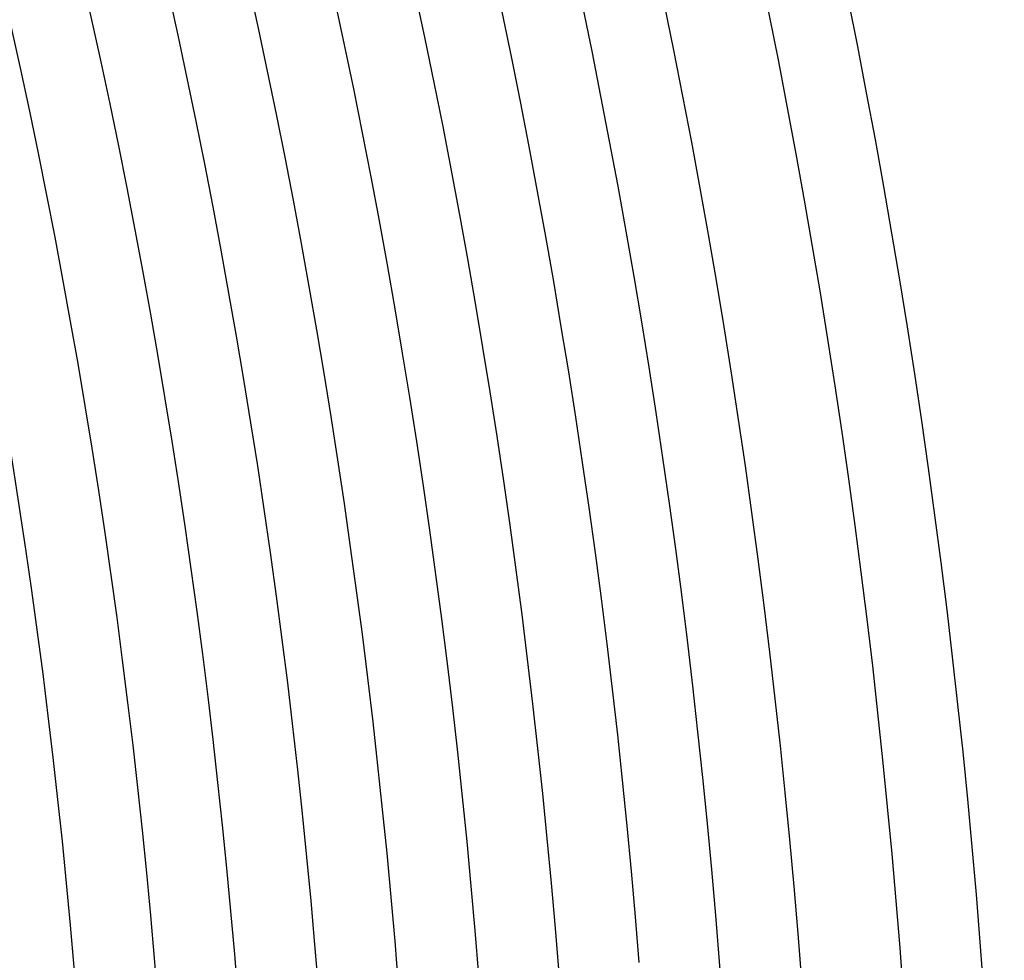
# Model space of a CAD drawing. Header units: millimetres. Extents: x -430 to 430, y -430 to 430.
# Tile 91 of 116: x 341 to 390, y 30 to 76. Entities that reach past the tile are written whole.
import ezdxf

# ---------------------------------------------------------------- set-up
doc = ezdxf.new("R2010")
doc.units = ezdxf.units.MM
doc.layers.add('THICK', color=7, linetype='Continuous')

msp = doc.modelspace()

# ---------------------------------------------------------------- linework, layer by layer
at = {"layer": 'THICK'}
for p, q in [((348.426, 77.771), (348.894, 75.644)), ((356.712, 77.339), (357.177, 75.162)), ((365.006, 76.809), (365.468, 74.581)), ((340.618, 76.028), (341.076, 73.949)), ((348.894, 75.644), (349.349, 73.514)), ((357.177, 75.162), (357.629, 72.981)), ((365.468, 74.581), (365.916, 72.35)), ((341.076, 73.949), (341.52, 71.867)), ((349.349, 73.514), (349.791, 71.382)), ((357.629, 72.981), (358.068, 70.798)), ((365.916, 72.35), (366.35, 70.117)), ((341.52, 71.867), (341.952, 69.782)), ((349.791, 71.382), (350.22, 69.247)), ((358.068, 70.798), (358.493, 68.613)), ((366.35, 70.117), (366.771, 67.881)), ((341.952, 69.782), (342.372, 67.695)), ((350.22, 69.247), (350.636, 67.109)), ((358.493, 68.613), (358.905, 66.425)), ((342.372, 67.695), (342.778, 65.605)), ((366.771, 67.881), (367.179, 65.642)), ((350.636, 67.109), (351.039, 64.969)), ((358.905, 66.425), (359.303, 64.234)), ((342.778, 65.605), (343.172, 63.513)), ((367.179, 65.642), (367.572, 63.401)), ((351.039, 64.969), (351.428, 62.826)), ((359.303, 64.234), (359.689, 62.041)), ((343.172, 63.513), (343.553, 61.418)), ((367.572, 63.401), (367.952, 61.158)), ((351.428, 62.826), (351.805, 60.681)), ((359.689, 62.041), (360.06, 59.846)), ((343.553, 61.418), (343.921, 59.322)), ((367.952, 61.158), (368.318, 58.912)), ((351.805, 60.681), (352.169, 58.534)), ((360.06, 59.846), (360.419, 57.648)), ((343.921, 59.322), (344.277, 57.222)), ((368.318, 58.912), (368.671, 56.664)), ((352.169, 58.534), (352.519, 56.385)), ((360.419, 57.648), (360.764, 55.449)), ((344.277, 57.222), (344.62, 55.121)), ((352.519, 56.385), (352.857, 54.233)), ((368.671, 56.664), (369.01, 54.414)), ((360.764, 55.449), (361.095, 53.247)), ((344.62, 55.121), (344.949, 53.018)), ((369.01, 54.414), (369.335, 52.162)), ((352.857, 54.233), (353.181, 52.08)), ((344.949, 53.018), (345.266, 50.913)), ((361.095, 53.247), (361.413, 51.043)), ((353.181, 52.08), (353.492, 49.924)), ((369.335, 52.162), (369.646, 49.908)), ((361.413, 51.043), (361.718, 48.838)), ((345.266, 50.913), (345.571, 48.806)), ((353.492, 49.924), (353.79, 47.767)), ((369.646, 49.908), (369.944, 47.652)), ((345.571, 48.806), (345.862, 46.697)), ((361.718, 48.838), (362.009, 46.63)), ((353.79, 47.767), (354.075, 45.608)), ((369.944, 47.652), (370.227, 45.395)), ((345.862, 46.697), (346.14, 44.586)), ((362.009, 46.63), (362.287, 44.421)), ((354.075, 45.608), (354.346, 43.447)), ((370.227, 45.395), (370.497, 43.135)), ((346.14, 44.586), (346.406, 42.474)), ((362.287, 44.421), (362.551, 42.21)), ((354.346, 43.447), (354.605, 41.285)), ((370.497, 43.135), (370.754, 40.874)), ((346.406, 42.474), (346.658, 40.36)), ((362.551, 42.21), (362.802, 39.998)), ((354.605, 41.285), (354.85, 39.121)), ((370.754, 40.874), (370.996, 38.612)), ((346.658, 40.36), (346.898, 38.244)), ((362.802, 39.998), (363.039, 37.784)), ((354.85, 39.121), (355.082, 36.956)), ((346.898, 38.244), (347.125, 36.128)), ((370.996, 38.612), (371.225, 36.348)), ((363.039, 37.784), (363.263, 35.569)), ((355.082, 36.956), (355.301, 34.789)), ((371.225, 36.348), (371.44, 34.083)), ((347.125, 36.128), (347.339, 34.009)), ((363.263, 35.569), (363.473, 33.352)), ((355.301, 34.789), (355.507, 32.621)), ((347.339, 34.009), (347.54, 31.89)), ((371.44, 34.083), (371.641, 31.816)), ((363.473, 33.352), (363.67, 31.134)), ((355.507, 32.621), (355.699, 30.452)), ((347.54, 31.89), (347.728, 29.769)), ((371.641, 31.816), (371.828, 29.549)), ((363.67, 31.134), (363.853, 28.915)), ((355.699, 30.452), (355.878, 28.281)), ((347.728, 29.769), (347.903, 27.648))]:
    msp.add_line(p, q, dxfattribs=at)
for radius, start, end in [(390, 0.2933, 44.70669), (386, 0.29685, 44.70314), (381, 0.06904, 44.93095), (377, 0.30395, 44.69604), (369, 0.31054, 44.68945), (361, 0.31742, 44.68257), (353, 0.32464, 44.67535), (345, 0.33214, 44.66785)]:
    msp.add_arc((0, 0), radius, start, end, dxfattribs=at)

doc.saveas('drawing.dxf')
